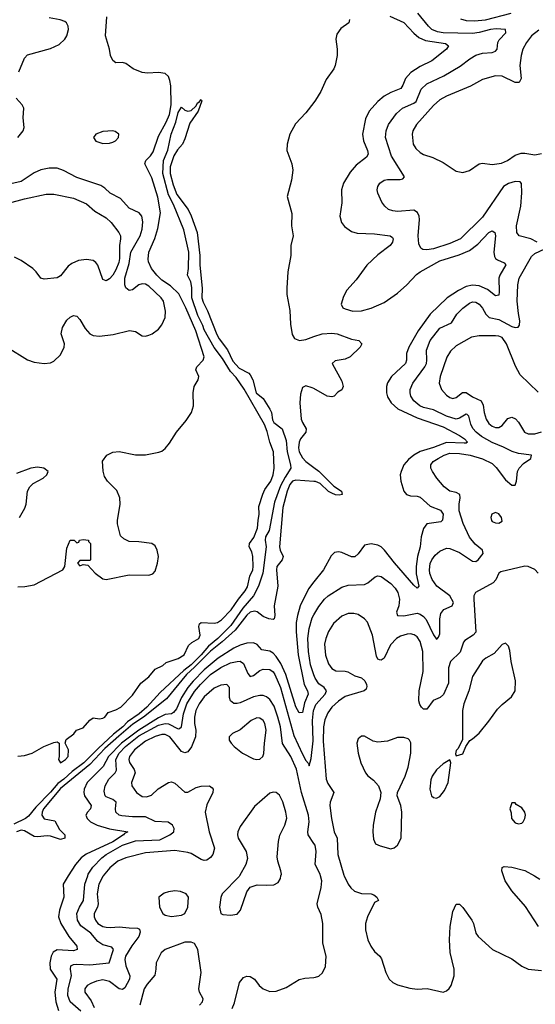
# Model space of a CAD drawing. Header units: inches. Extents: x 1550315 to 1685896, y 510706 to 640504.
# Tile 159 of 256: x 1628201 to 1631353, y 559216 to 565229. Entities that reach past the tile are written whole.
import ezdxf

# ---------------------------------------------------------------- set-up
doc = ezdxf.new("R2010")
doc.units = ezdxf.units.IN
doc.header["$MEASUREMENT"] = 0
for name, color, linetype in [('B6525', 7, 'Continuous'), ('B6526', 7, 'Continuous'), ('B6535', 7, 'Continuous'), ('B6536', 7, 'Continuous')]:
    doc.layers.add(name, color=color, linetype=linetype)

msp = doc.modelspace()

# ---------------------------------------------------------------- linework, layer by layer
at = {"layer": 'B6525', "color": 5}
for points, elevation in [([(1628498.2, 560000), (1628466.2, 559950), (1628471.6, 559870), (1628443.8, 559790), (1628438.4, 559750), (1628452.5, 559710), (1628500.9, 559630), (1628550.2, 559570), (1628552.6, 559550), (1628530, 559543.1), (1628430, 559548.2), (1628406.4, 559533.6), (1628394.3, 559510), (1628384.9, 559470), (1628387.8, 559430), (1628428.1, 559370), (1628416.6, 559290), (1628422, 559230), (1628438.9, 559178.9)], 420), ([(1628574.1, 559174.1), (1628510.6, 559230), (1628496.6, 559270), (1628497.6, 559310), (1628517.1, 559390), (1628511.1, 559430), (1628513.7, 559450), (1628530, 559458.9), (1628550, 559460.9), (1628630, 559456.8), (1628748.2, 559470), (1628775.3, 559550), (1628765.3, 559565.3), (1628710, 559579.8), (1628678.5, 559598.5), (1628636, 559650), (1628576, 559696), (1628553.8, 559730), (1628550.6, 559770), (1628566.4, 559810), (1628591.1, 559850), (1628599.9, 559950), (1628617.1, 560000)], 440), ([(1628712.4, 560000), (1628710, 559997), (1628685.7, 559950), (1628674.8, 559890), (1628680.1, 559830), (1628676, 559810), (1628657.3, 559770), (1628656.8, 559750), (1628664, 559730), (1628679.5, 559710), (1628710, 559691.6), (1628730, 559686), (1628756, 559684), (1628810, 559689.6), (1628870, 559682), (1628921.4, 559681.4), (1628933.7, 559673.7), (1628937.1, 559657.1), (1628930.2, 559630), (1628886.8, 559573.2), (1628848.7, 559510), (1628844.7, 559490), (1628849.6, 559450), (1628874.2, 559390), (1628872.7, 559370), (1628843.3, 559316.7), (1628830, 559306.9), (1628810, 559310.5), (1628750, 559354.3), (1628710, 559365.5), (1628670, 559357.7), (1628636.7, 559343.3), (1628613.4, 559330), (1628598.6, 559310), (1628600.2, 559290), (1628637.9, 559237.9), (1628656.6, 559196.6)], 460), ([(1629544.6, 560000), (1629543, 559997), (1629439.3, 559890), (1629430, 559868.7), (1629422.6, 559810), (1629430, 559771.3), (1629444, 559764), (1629490, 559760.8), (1629530, 559766.7), (1629551.5, 559790), (1629590, 559902), (1629609.2, 559930.8), (1629653.6, 559946.4), (1629710, 559942.8), (1629754.2, 559945.8), (1629780.9, 559959.1), (1629795.3, 559984.7), (1629798.6, 560000)], 480), ([(1629301.3, 559210), (1629319.7, 559230), (1629322.4, 559250), (1629301.3, 559290), (1629296.9, 559310), (1629309.7, 559410.3), (1629290.9, 559550), (1629270, 559587), (1629250, 559595.6), (1629210, 559595.6), (1629090.7, 559550), (1629066.7, 559530), (1629036.5, 559470), (1629034.3, 559430), (1629026.5, 559393.5), (1628980.4, 559339.6), (1628961.7, 559310), (1628935.2, 559210)], 480), ([(1629499.8, 559190), (1629514.9, 559225.1), (1629544.8, 559350), (1629570, 559379.5), (1629590, 559386.7), (1629610, 559386.4), (1629637.1, 559370), (1629666, 559330), (1629690, 559310.3), (1629730, 559294.9), (1629770, 559295.3), (1629830, 559319.3), (1629910, 559366.4), (1629945.3, 559374.7), (1630000, 559380.3)], 460)]:
    msp.add_lwpolyline(points, dxfattribs=dict(at, elevation=elevation))
at = {"layer": 'B6525', "color": 5, "elevation": 480}
msp.add_lwpolyline([(1629150, 559909.5), (1629110, 559903.7), (1629085.5, 559894.5), (1629051.3, 559870), (1629056, 559810), (1629075.8, 559770), (1629090, 559760.8), (1629130, 559752.6), (1629190, 559759.5), (1629210, 559770.6), (1629229.7, 559810), (1629234, 559870), (1629219, 559890), (1629183.9, 559903.9)], close=True, dxfattribs=at)
at = {"layer": 'B6526', "color": 5}
for points, elevation in [([(1628190, 561764.9), (1628233.4, 561766.6), (1628290, 561778.3), (1628465.2, 561870), (1628478, 561890), (1628490, 562002), (1628510, 562050.7), (1628534, 562050), (1628550, 562034), (1628562, 562038), (1628566, 562050), (1628590, 562054.8), (1628622, 562050), (1628622, 562042), (1628634, 562030), (1628634, 561930), (1628630, 561926), (1628570, 561926), (1628554, 561910), (1628570, 561894), (1628590, 561902), (1628618, 561898), (1628662.8, 561850), (1628710, 561814.8), (1628730.9, 561810.9), (1628870, 561838), (1628990, 561836.9), (1629015.8, 561844.2), (1629030, 561862), (1629044, 561910), (1629049.6, 561950), (1629042.4, 561990), (1629030, 562015.1), (1629010, 562029.3), (1628930, 562040.9), (1628870, 562042.7), (1628838, 562058), (1628818, 562078), (1628799.8, 562150), (1628798.7, 562170), (1628815.4, 562270), (1628813.1, 562310), (1628794.9, 562354.9), (1628737.2, 562410), (1628720.1, 562440.1), (1628711.9, 562471.9), (1628707.7, 562532.3), (1628733.2, 562570), (1628771.3, 562588.7), (1628810, 562592.4), (1628910, 562572.6), (1628970, 562572.7), (1629051.4, 562588.6), (1629070, 562594.9), (1629090.6, 562609.4), (1629118, 562642), (1629159.8, 562710), (1629219.5, 562780.5), (1629250.7, 562830), (1629263.7, 562870), (1629262, 562950), (1629267, 562990), (1629291.5, 563030), (1629295.4, 563050), (1629278.3, 563090), (1629284.8, 563110), (1629323.9, 563150), (1629328.1, 563170), (1629278.3, 563330), (1629217.3, 563470), (1629174.3, 563554.3), (1629123.9, 563603.9), (1629070, 563638.4), (1629038.8, 563670), (1629007.9, 563710), (1628989.6, 563749.6), (1628986.9, 563766.9), (1628990.7, 563810), (1629026.7, 563893.3), (1629046, 563954), (1629061.4, 564050), (1629046.3, 564146.3), (1629010, 564262.7), (1628966.6, 564350), (1628972.4, 564370), (1629001.9, 564398.1), (1629017.2, 564422.8), (1629050, 564518.9), (1629096.6, 564603.4), (1629116.6, 564650), (1629126.9, 564710), (1629124.7, 564824.7), (1629118.9, 564858.9), (1629110, 564882.8), (1629090, 564900.2), (1629050, 564906.1), (1628982.4, 564902.4), (1628950, 564906.2), (1628896, 564930), (1628850, 564962.7), (1628830, 564967), (1628790, 564965.6), (1628770, 564980.7), (1628757.3, 565010), (1628750.9, 565050), (1628724.9, 565130), (1628733.2, 565246.8)], 380), ([(1628196.4, 564910), (1628230, 564993.4), (1628250, 565014.6), (1628390, 565053.9), (1628442.9, 565077.1), (1628478, 565110), (1628490, 565130.5), (1628499.8, 565170), (1628497.7, 565190), (1628487.3, 565210), (1628477.8, 565217.8), (1628449.3, 565229.3), (1628381.2, 565241.2)], 420), ([(1628190, 560731.3), (1628230, 560736), (1628278, 560750), (1628348, 560790), (1628410, 560814.8), (1628430, 560818), (1628442, 560810), (1628442.6, 560730), (1628438.4, 560710), (1628450, 560690.7), (1628481, 560710), (1628497.2, 560730), (1628500.5, 560770), (1628479, 560810), (1628486, 560834), (1628531.9, 560868.1), (1628549.6, 560890.4), (1628590, 560904.9), (1628630, 560951.3), (1628650, 560966), (1628690, 560959.3), (1628710, 560963.1), (1628720.9, 560970), (1628741.3, 560998.7), (1628790, 561014), (1628820.4, 561030), (1628890, 561103.5), (1628942, 561178), (1628990, 561215.7), (1629030, 561262.3), (1629075.4, 561284.6), (1629097.5, 561302.5), (1629170, 561326.9), (1629207.3, 561350), (1629232.7, 561407.3), (1629254.3, 561425.7), (1629296.2, 561450), (1629304.2, 561470), (1629296.2, 561523.8), (1629301.1, 561538.9), (1629311.6, 561548.4), (1629390, 561543.3), (1629410, 561548.1), (1629435.9, 561564.1), (1629494.8, 561625.2), (1629538.3, 561690), (1629579.9, 561740.1), (1629593.8, 561766.2), (1629608.5, 561830), (1629625.7, 561870), (1629627.8, 561890), (1629626.7, 561950), (1629620, 561980), (1629604.9, 562010), (1629606, 562030), (1629633.4, 562066.6), (1629655.8, 562124.2), (1629658.2, 562170), (1629666.1, 562210), (1629664.1, 562255.9), (1629687.8, 562332.2), (1629699.7, 562360.3), (1629735.9, 562410), (1629750.7, 562450), (1629757.1, 562490), (1629752.2, 562590), (1629729.8, 562650), (1629714.5, 562714.5), (1629697.2, 562757.2), (1629573.3, 562973.3), (1629524.1, 563044.1), (1629490, 563080.4), (1629440.7, 563160.7), (1629390, 563226.8), (1629330, 563335.8), (1629321.6, 563361.6), (1629290, 563422.6), (1629253.6, 563530), (1629253, 563593), (1629247.9, 563627.9), (1629227.6, 563670), (1629233.7, 563710), (1629236.1, 563810), (1629205.2, 563945.2), (1629141.1, 564101.1), (1629110, 564160.5), (1629076.3, 564290), (1629080.6, 564370), (1629107, 564433), (1629126.7, 564530), (1629156.3, 564603.7), (1629170, 564663.1), (1629190, 564695.5), (1629210, 564676), (1629230, 564671.4), (1629250, 564674.9), (1629278.2, 564701.8), (1629290, 564724), (1629296.5, 564723.5), (1629310, 564741), (1629314.2, 564734.2), (1629292.4, 564670), (1629241.7, 564598.3), (1629210, 564500.9), (1629195.6, 564470), (1629165.2, 564434.8), (1629143, 564397), (1629120.5, 564330), (1629121.8, 564290), (1629140.5, 564220.5), (1629162.7, 564162.7), (1629230.3, 564069.7), (1629250, 564032.2), (1629286, 563930), (1629302.8, 563790), (1629301.8, 563730), (1629316.9, 563590), (1629315.6, 563530), (1629323.8, 563503.8), (1629350, 563450.7), (1629405.9, 563305.9), (1629420.3, 563280.3), (1629472.6, 563212.6), (1629503.9, 563143.9), (1629542, 563102), (1629601.6, 563070), (1629610, 563060.5), (1629626.7, 563030), (1629646.7, 562950), (1629690, 562915.3), (1629731.1, 562850), (1629740.2, 562830), (1629745.9, 562785.9), (1629754.5, 562770), (1629805.4, 562730), (1629830, 562659.1), (1629836.3, 562590), (1629857.3, 562510), (1629859.4, 562490), (1629823.8, 562436.2), (1629796.6, 562383.4), (1629758.1, 562281.9), (1629725.3, 562110), (1629704.1, 562070), (1629702.2, 562050), (1629707.9, 562010), (1629688.1, 561850), (1629660.8, 561770), (1629630.1, 561709.9), (1629565, 561635), (1629491, 561530), (1629412.6, 561450), (1629356.2, 561403.8), (1629311.4, 561350), (1629250.2, 561290), (1629204.8, 561255.2), (1629059.8, 561120.2), (1628978.5, 561030), (1628931.9, 560990), (1628859.9, 560940.1), (1628831.8, 560910), (1628774.9, 560865.1), (1628681.2, 560778.8), (1628594.3, 560690), (1628522.3, 560637.7), (1628471.4, 560590), (1628435.1, 560564.9), (1628390, 560512.1), (1628299.5, 560420.5), (1628255.8, 560364.2), (1628235.9, 560350), (1628164.7, 560315.3)], 360), ([(1628190, 564510.2), (1628222.2, 564550), (1628227.9, 564570), (1628223.1, 564630), (1628226.6, 564690), (1628216, 564710), (1628179.5, 564750)], 420), ([(1630000, 564724.5), (1629950, 564661), (1629886.5, 564593.5), (1629852.9, 564530), (1629836.9, 564470), (1629835.2, 564430), (1629864.5, 564350), (1629871, 564310), (1629862.9, 564250), (1629836.5, 564150), (1629865.2, 564045.2), (1629863.8, 563970), (1629872.6, 563910), (1629859.1, 563850), (1629858.1, 563790), (1629840.1, 563690), (1629834.4, 563590), (1629835.3, 563550), (1629852.4, 563452.4), (1629856.6, 563370), (1629866.3, 563306.3), (1629882.1, 563282.1), (1629911, 563271), (1629950, 563277.1), (1630000, 563294.2)], 380), ([(1628124.6, 563230), (1628250, 563151.7), (1628290, 563138.3), (1628351.3, 563128.7), (1628390, 563134.4), (1628410, 563143.8), (1628450, 563182), (1628473, 563230), (1628475.1, 563250), (1628455.1, 563310), (1628463.1, 563350), (1628490, 563394.4), (1628510, 563412.7), (1628530, 563422), (1628550, 563418), (1628570, 563398), (1628602.3, 563342.3), (1628630, 563311.6), (1628650, 563301.2), (1628690, 563296.5), (1628772.8, 563307.2), (1628872.1, 563332.1), (1628910, 563326), (1628950, 563298.7), (1628970, 563296.9), (1628990, 563301.8), (1629011.3, 563310), (1629050, 563338.3), (1629070, 563364.9), (1629089.8, 563410), (1629092.1, 563450), (1629080.2, 563510), (1629066.5, 563530), (1628990, 563601.2), (1628970, 563613.7), (1628950, 563616.6), (1628930, 563610.3), (1628890, 563580.4), (1628870, 563575.7), (1628850, 563590.9), (1628844.3, 563610), (1628844.4, 563650), (1628870, 563740.7), (1628881.6, 563810), (1628937.2, 563910), (1628950.8, 563950), (1628954.6, 563994.6), (1628948.6, 564028.6), (1628931.3, 564050), (1628870, 564079.1), (1628817, 564137), (1628754.8, 564170), (1628720.9, 564200.9), (1628696.5, 564216.5), (1628550, 564265.6), (1628470, 564308.7), (1628430, 564322.7), (1628382, 564322), (1628330, 564312.9), (1628290, 564293.6), (1628210, 564242), (1628110, 564218)], 420), ([(1628010, 564077), (1628230, 564135.2), (1628364, 564164), (1628410, 564162.9), (1628530, 564139), (1628610, 564104.2), (1628660.3, 564060.3), (1628730, 564018.2), (1628761.5, 563990), (1628808.3, 563930), (1628817.7, 563910), (1628818, 563890), (1628810.5, 563849.5), (1628810.8, 563770), (1628806.6, 563746.6), (1628790, 563701.3), (1628770, 563669), (1628750, 563647.2), (1628730, 563634), (1628710, 563641.6), (1628678.2, 563730), (1628666.5, 563746.5), (1628650, 563758.5), (1628610, 563764.6), (1628561.3, 563758.7), (1628519.4, 563740.6), (1628497, 563723), (1628450, 563665.5), (1628430, 563652.4), (1628350, 563645.5), (1628330, 563650.8), (1628302.4, 563690), (1628282.4, 563710), (1628210, 563758.5), (1628170, 563778.6)], 440), ([(1630000, 562975.9), (1629990, 562981.6), (1629950, 562992.4), (1629930, 562982.6), (1629916.9, 562943.1), (1629914.7, 562890), (1629922.9, 562790), (1629929.7, 562769.7), (1629953.1, 562730), (1629951, 562710), (1629918.8, 562670), (1629909.2, 562650), (1629905.8, 562614.2), (1629910.1, 562590), (1629930, 562552.8), (1629950, 562530.1), (1630000, 562494.4)], 380), ([(1628200.5, 562190), (1628233.7, 562246.3), (1628240.8, 562270), (1628249.8, 562350), (1628263.3, 562376.7), (1628283.7, 562396.3), (1628345.1, 562430), (1628367, 562450), (1628375.1, 562470), (1628349.6, 562489.6), (1628310, 562496), (1628269.6, 562489.6), (1628181.8, 562458.2)], 420), ([(1630000, 562409.3), (1629890, 562416.5), (1629869.1, 562410.9), (1629853, 562390), (1629835.5, 562350), (1629809.5, 562250), (1629790.5, 562010.5), (1629793.9, 561990), (1629812.4, 561950), (1629806.7, 561930), (1629773.9, 561890), (1629770.7, 561870), (1629779.9, 561770), (1629756.8, 561650), (1629761.5, 561590), (1629757.8, 561570), (1629750, 561565.3), (1629724.5, 561570), (1629690, 561584.7), (1629652.1, 561612.1), (1629637, 561617), (1629610, 561610.6), (1629590, 561592.6), (1629518.2, 561501.8), (1629439.2, 561430), (1629366.8, 561373.2), (1629270, 561274.2), (1629220.2, 561230), (1629098.3, 561081.7), (1628958.3, 560970), (1628893.4, 560926.6), (1628806.5, 560853.5), (1628722.6, 560777.4), (1628630, 560681.4), (1628450, 560533.7), (1628347.4, 560410), (1628338, 560390), (1628337.4, 560370), (1628350, 560348.1), (1628416.8, 560336.8), (1628443.7, 560283.7), (1628476.3, 560250), (1628477.3, 560230), (1628450, 560222.9), (1628390, 560243.6), (1628370, 560245.2), (1628310, 560238.4), (1628290, 560241.2), (1628230, 560275.2), (1628210, 560280.3), (1628181.5, 560270)], 380), ([(1630000, 561796), (1629966.4, 561753.6), (1629915, 561650), (1629898.8, 561590), (1629892.1, 561547.9), (1629890.7, 561490), (1629903.9, 561350), (1629940.4, 561170), (1629960.6, 561130), (1629965.1, 561110), (1629943.3, 561056.7), (1629930, 560998.4), (1629910, 560996.4), (1629890, 561033.3), (1629827.7, 561230), (1629796.9, 561296.9), (1629770, 561340.2), (1629750, 561361), (1629730, 561371.6), (1629681.7, 561381.7), (1629652.7, 561412.7), (1629630, 561423), (1629590, 561421), (1629550, 561409.2), (1629510, 561390.8), (1629414.2, 561330), (1629330, 561258.5), (1629262.5, 561190), (1629230, 561150), (1629190.6, 561090), (1629158.9, 561021.1), (1629141.8, 560998.2), (1629129.2, 560990.8), (1629090, 560985.8), (1629050, 560966.4), (1628929.9, 560890.1), (1628824.2, 560810), (1628745.2, 560730), (1628711.5, 560668.5), (1628614.8, 560570), (1628596.1, 560530), (1628594, 560510), (1628598.1, 560490), (1628638.3, 560430), (1628634.8, 560410), (1628616.3, 560390), (1628606, 560370), (1628613, 560350), (1628634.4, 560330), (1628675.8, 560310), (1628750, 560287.4), (1628863, 560270), (1628841, 560259), (1628835, 560250), (1628770, 560207.6), (1628607.9, 560132.1), (1628577.6, 560110), (1628543, 560070), (1628498.2, 560000)], 420), ([(1630000, 561227.4), (1629979.7, 561290), (1629966.4, 561370), (1629962.5, 561450), (1629970, 561511.8), (1629990, 561576.4), (1630000, 561593.8)], 440), ([(1628617.1, 560000), (1628620.6, 560010), (1628647.6, 560052.4), (1628702.9, 560110), (1628729.6, 560130), (1628830, 560187.7), (1628910, 560213.2), (1629058.9, 560221.1), (1629119.7, 560250), (1629144, 560270), (1629145.5, 560290), (1629134.6, 560310), (1629108.4, 560328.4), (1629030, 560332.7), (1628970, 560360.6), (1628890, 560360.1), (1628826.6, 560366.6), (1628810, 560371.1), (1628789.6, 560389.6), (1628786.6, 560410), (1628790.1, 560450.1), (1628770, 560467.1), (1628730, 560482.2), (1628723.2, 560490), (1628716.8, 560516.8), (1628724.1, 560550), (1628745.5, 560590), (1628785, 560630), (1628793.8, 560646.2), (1628789.4, 560710), (1628809.3, 560750), (1628847.8, 560790), (1628930, 560854.7), (1629050, 560920.2), (1629090, 560930.8), (1629110, 560928.3), (1629170, 560898.3), (1629178.9, 560901.1), (1629190.1, 560909.9), (1629203, 560990), (1629223.8, 561050), (1629270, 561125.5), (1629306.1, 561170), (1629367.9, 561230), (1629430, 561272.4), (1629490, 561301.1), (1629530, 561310.5), (1629550, 561310.6), (1629570, 561297.6), (1629596, 561236), (1629610, 561217.8), (1629630, 561223.2), (1629670, 561255.5), (1629690, 561263.6), (1629730, 561260.5), (1629750, 561246.1), (1629761.2, 561230), (1629794.6, 561150), (1629877.6, 560857.6), (1629930, 560743.7), (1629950, 560705.7), (1629966.1, 560686.1), (1629970, 560672.7), (1629983.1, 560716.9), (1629994.4, 560825.6), (1629990.9, 560950), (1629998.1, 561010), (1630000, 561015.1)], 440), ([(1630000, 560197), (1629963.9, 560250), (1629962.2, 560270), (1629969.9, 560330), (1629967.2, 560370), (1629923.1, 560510), (1629892.4, 560652.4), (1629858, 560730), (1629808.2, 560808.2), (1629795.8, 560910), (1629779.8, 560970), (1629756, 561036), (1629730, 561077.5), (1629710, 561093.4), (1629690, 561101.2), (1629670, 561102.8), (1629630, 561092.9), (1629550, 561057), (1629530, 561052), (1629510, 561053.5), (1629489, 561070), (1629484.2, 561090), (1629484, 561150), (1629468.3, 561168.3), (1629430, 561164.2), (1629390, 561145.9), (1629330, 561093.6), (1629298.7, 561050), (1629279, 561010), (1629270.1, 560970), (1629270.7, 560930.7), (1629277.5, 560890), (1629275, 560850), (1629252.1, 560787.9), (1629230, 560758.8), (1629210, 560752.4), (1629190, 560760.7), (1629118.3, 560850), (1629090, 560863.1), (1629070, 560863.5), (1629030, 560852.3), (1628970, 560822.3), (1628903.6, 560770), (1628871.7, 560730), (1628867.7, 560710), (1628872.4, 560692.4), (1628901.2, 560650), (1628906.3, 560630), (1628884.6, 560570), (1628887.4, 560550), (1628914.7, 560510), (1628950, 560485), (1628977.3, 560482.7), (1629007.8, 560492.2), (1629048.1, 560531.9), (1629111.5, 560571.5), (1629130, 560573.8), (1629150, 560566.9), (1629210, 560512), (1629230, 560512.2), (1629279.6, 560540.4), (1629310, 560548.9), (1629362, 560550), (1629378.9, 560538.9), (1629383.8, 560530), (1629382, 560510), (1629345.8, 560434.2), (1629335.9, 560390), (1629358.7, 560270), (1629391.6, 560170), (1629381.7, 560130), (1629368.5, 560111.5), (1629344.7, 560095.3), (1629330, 560094.3), (1629310, 560100.5), (1629250, 560135.9), (1629230, 560142.8), (1629150, 560155), (1628970, 560141.2), (1628850, 560110.4), (1628801.6, 560090), (1628752.1, 560050), (1628712.4, 560000)], 460), ([(1629798.6, 560000), (1629800.7, 560010), (1629798.4, 560030), (1629778.7, 560090), (1629775.8, 560115.8), (1629783.1, 560210), (1629791.6, 560248.4), (1629822.6, 560310), (1629833.4, 560353.4), (1629828.3, 560390), (1629810, 560453.2), (1629790, 560492.7), (1629770, 560509.3), (1629750, 560512), (1629730, 560504.5), (1629636.7, 560423.3), (1629550, 560301.6), (1629534.9, 560270), (1629532.6, 560250), (1629536.9, 560230), (1629586.3, 560150), (1629593.4, 560106.6), (1629583, 560070), (1629544.6, 560000)], 480)]:
    msp.add_lwpolyline(points, dxfattribs=dict(at, elevation=elevation))
for points, elevation in [([(1628770, 564549.6), (1628710, 564547), (1628667.3, 564530), (1628653.4, 564510), (1628666.9, 564486.9), (1628710, 564474), (1628750, 564474.6), (1628770, 564482), (1628787, 564490), (1628805.6, 564510), (1628806.6, 564530), (1628785.8, 564545.8)], 420), ([(1629650, 560965.3), (1629617, 560950), (1629550, 560892.6), (1629502.8, 560870), (1629482, 560850), (1629482, 560830), (1629493.4, 560810), (1629513, 560790), (1629563, 560750), (1629630, 560715.3), (1629650, 560710.4), (1629670, 560712.7), (1629687.3, 560730), (1629692.9, 560747.1), (1629696.8, 560810), (1629708.9, 560890), (1629700.3, 560930), (1629690, 560949.7), (1629670, 560963.9)], 480)]:
    msp.add_lwpolyline(points, close=True, dxfattribs=dict(at, elevation=elevation))
at = {"layer": 'B6535', "color": 5, "elevation": 460}
for points in [[(1630000, 559380.3), (1630010, 559381.3), (1630030, 559388.2), (1630052.3, 559407.7), (1630070, 559446), (1630074.2, 559510), (1630055.3, 559590), (1630054, 559710), (1630043.5, 559763.5), (1630022.9, 559810), (1630019.6, 559830), (1630045.1, 559930), (1630047.8, 559970), (1630040.4, 560000)], [(1630185.5, 560000), (1630209.5, 559949.5), (1630226.4, 559926.4), (1630247.8, 559907.8), (1630290, 559892.1), (1630350.3, 559890.3), (1630365.2, 559885.2), (1630384.7, 559870), (1630394, 559850), (1630370, 559838), (1630327.6, 559750), (1630314.6, 559710), (1630314.7, 559670), (1630329.2, 559610), (1630347.2, 559570), (1630370, 559538), (1630402.4, 559510), (1630413.9, 559493.9), (1630439.1, 559410), (1630460.2, 559370), (1630482, 559350), (1630510, 559334.7), (1630586.3, 559313.7), (1630630, 559309.1), (1630692.8, 559312.8), (1630789.4, 559290.6), (1630810, 559297.3), (1630827.5, 559312.5), (1630838, 559330), (1630857.6, 559390), (1630856.3, 559430), (1630833.2, 559533.2), (1630827.9, 559610), (1630833.3, 559690), (1630850, 559782), (1630870, 559826.8), (1630890, 559826.8), (1630910, 559807.3), (1630964.9, 559730), (1630975.8, 559710), (1630988.8, 559650), (1631003.7, 559630), (1631091.3, 559551.3), (1631210, 559494), (1631270, 559448.5), (1631310, 559430.4), (1631390, 559421.6)], [(1631371.7, 559690), (1631293.9, 559813.9), (1631210, 559909.6), (1631169.7, 559970), (1631158.9, 560000)], [(1631347.4, 560000), (1631381.1, 559981.1)]]:
    msp.add_lwpolyline(points, dxfattribs=at)
at = {"layer": 'B6536', "color": 5}
for points, elevation in [([(1630463.6, 565250), (1630550, 565212.3), (1630610, 565147.7), (1630641.2, 565121.2), (1630682.2, 565102.2), (1630804, 565084), (1630823.1, 565070), (1630811.3, 565050), (1630721.5, 564978.5), (1630650, 564943.2), (1630592.6, 564907.4), (1630558.9, 564870), (1630543.9, 564830), (1630530.9, 564809.1), (1630470, 564785.7), (1630430, 564762.9), (1630391, 564729), (1630338.4, 564670), (1630315.2, 564624.8), (1630297.3, 564530), (1630302.7, 564490), (1630327.9, 564430), (1630331, 564409), (1630321.7, 564390), (1630258.7, 564341.3), (1630221.1, 564298.9), (1630181.1, 564230), (1630167.6, 564190), (1630171.1, 564110), (1630157.8, 564030), (1630168.2, 563990), (1630186.7, 563966.7), (1630230, 563936.5), (1630264.7, 563924.7), (1630370, 563920.9), (1630466, 563910), (1630480, 563900), (1630485.2, 563890), (1630479.2, 563870), (1630465.2, 563850), (1630390, 563794.2), (1630323.2, 563730), (1630258.7, 563641.3), (1630202, 563578), (1630180.5, 563539.5), (1630167.4, 563492.6), (1630177.1, 563470), (1630190, 563463.6), (1630238, 563450), (1630290, 563450.9), (1630350, 563467.3), (1630430, 563502.7), (1630510, 563558.8), (1630568.2, 563610), (1630627, 563673), (1630649.9, 563690.1), (1630770, 563756.7), (1630887.2, 563792.8), (1630950, 563819.5), (1631002.2, 563857.8), (1631070, 563930.1), (1631090, 563940.8), (1631105.3, 563930), (1631109.2, 563910), (1631099.5, 563810), (1631104, 563784), (1631110.8, 563770.8), (1631121.9, 563761.9), (1631163.4, 563743.4), (1631172.1, 563732.1), (1631136.6, 563670), (1631130.1, 563650), (1631133.2, 563566.8), (1631130, 563546.6), (1631110, 563543.5), (1631061.5, 563581.5), (1631010, 563602.9), (1630970, 563607), (1630930, 563600.8), (1630883.6, 563576.4), (1630814.8, 563530), (1630710, 563431.7), (1630637.2, 563330), (1630580.3, 563230), (1630565, 563190), (1630565.5, 563150), (1630559.8, 563130), (1630475, 563050), (1630450, 563011.1), (1630443.7, 562990), (1630442.8, 562950), (1630450, 562926.5), (1630472.7, 562890), (1630512.5, 562852.5), (1630630, 562797.9), (1630790, 562743.4), (1630890.2, 562690), (1630921.2, 562670), (1630939.6, 562650), (1630930, 562643.2), (1630917.8, 562642.2), (1630810, 562646.4), (1630730, 562615.5), (1630648.4, 562591.6), (1630610.2, 562570), (1630577.2, 562542.8), (1630550.2, 562510), (1630532.3, 562470), (1630526.9, 562450), (1630531.3, 562410), (1630550.2, 562350.2), (1630565.7, 562330), (1630590, 562320.7), (1630630, 562320.2), (1630650, 562314), (1630710, 562258.4), (1630774.3, 562234.3), (1630790.1, 562210.1), (1630786.4, 562173.6), (1630776.6, 562163.4), (1630690, 562150.5), (1630670, 562122), (1630656.1, 562070), (1630649.6, 562010), (1630632.3, 561950), (1630625.3, 561890), (1630624.7, 561844.7), (1630640.9, 561770), (1630630, 561758.3), (1630610, 561774.8), (1630491.6, 561911.6), (1630431.5, 561990), (1630410, 562009.3), (1630390, 562019.6), (1630350, 562029.1), (1630310, 562019.3), (1630270, 561967.7), (1630250, 561949), (1630230, 561948.4), (1630170, 561975.6), (1630150, 561978.9), (1630125.5, 561974.5), (1630105.6, 561954.4), (1630058.5, 561870), (1630000, 561796)], 420), ([(1630218, 565230), (1630213.7, 565210), (1630163.7, 565176.3), (1630139.1, 565140.9), (1630134.2, 565110), (1630142, 565050), (1630141.1, 565010), (1630130.3, 564950), (1630122.6, 564930), (1630075.1, 564864.9), (1630042.9, 564790), (1630010, 564737.3), (1630000, 564724.5)], 380), ([(1631364.9, 563870), (1631326.4, 563890), (1631254.4, 563910), (1631240.2, 563930), (1631237.2, 563970), (1631265.6, 564090), (1631271.7, 564171.7), (1631268.9, 564228.9), (1631259.9, 564239.9), (1631230, 564240.5), (1631190, 564228.7), (1631159.3, 564210), (1631030, 564023), (1630895, 563890), (1630830, 563861.5), (1630730, 563830.2), (1630690, 563824.1), (1630666.4, 563826.4), (1630653.8, 563833.8), (1630640.8, 563860.8), (1630636.5, 563910), (1630645.2, 564010), (1630642.8, 564030), (1630632.7, 564052.7), (1630610, 564065.5), (1630510, 564058.6), (1630481.5, 564061.5), (1630456.3, 564070), (1630432.4, 564090), (1630414.8, 564114.8), (1630390.4, 564170), (1630387.2, 564190), (1630390.4, 564210), (1630402.4, 564230), (1630430, 564249.7), (1630450, 564253.5), (1630526.7, 564253.3), (1630542.5, 564257.5), (1630554, 564270), (1630475, 564395), (1630438.4, 564510), (1630441.3, 564550), (1630455.2, 564590), (1630503.8, 564656.2), (1630541.3, 564690), (1630610, 564719.1), (1630625, 564730), (1630655.9, 564804.1), (1630690, 564838), (1630793.1, 564886.9), (1630894.3, 564945.7), (1630952.4, 564990), (1630990, 565011.8), (1631030, 565025), (1631090.1, 565029.9), (1631110, 565036.3), (1631119.6, 565050), (1631124.5, 565090), (1631132.8, 565107.2), (1631172.4, 565150), (1631170.8, 565170), (1631113.9, 565173.9), (1631078.7, 565170), (1631010, 565150.8), (1630970, 565144.6), (1630789.5, 565149.5), (1630754.4, 565154.4), (1630720.7, 565170), (1630699.7, 565190), (1630634.3, 565270)], 440), ([(1630895.3, 565235.3), (1630930, 565224.1), (1630981.8, 565221.8), (1631048.2, 565228.2), (1631205.7, 565270)], 460), ([(1631374.7, 565165.3), (1631330.8, 565130), (1631299.4, 565090), (1631277.4, 565050), (1631267.3, 565010), (1631259.5, 564950), (1631267.1, 564870), (1631253.7, 564846.3), (1631230, 564845.3), (1631150, 564883.5), (1631110, 564886), (1631030, 564863.5), (1630956.1, 564823.9), (1630810, 564762.9), (1630770, 564740.3), (1630730, 564706.2), (1630627.3, 564590), (1630604.7, 564550), (1630601.3, 564530), (1630606.9, 564470), (1630623.6, 564443.6), (1630650, 564419), (1630670, 564406.5), (1630727, 564387), (1630790, 564357.7), (1630870, 564305.2), (1630910, 564296.1), (1630950, 564309.2), (1631010, 564348.1), (1631030, 564352.4), (1631090, 564344.3), (1631145.9, 564354.1), (1631183.5, 564370), (1631230, 564401.4), (1631266.1, 564413.9), (1631290, 564414.6), (1631350, 564405), (1631390, 564412.1)], 460), ([(1630000, 561593.8), (1630030, 561645.8), (1630065.2, 561690), (1630087.2, 561710), (1630170, 561763.2), (1630210, 561775.7), (1630310, 561779.8), (1630330.4, 561790), (1630373.9, 561826.1), (1630390, 561832.6), (1630410, 561828.4), (1630470, 561785.3), (1630497.1, 561757.1), (1630513.7, 561730), (1630524, 561690), (1630518.5, 561650), (1630505, 561610), (1630510.9, 561590.9), (1630548.7, 561588.7), (1630630, 561604.3), (1630650, 561598.7), (1630670, 561584.9), (1630685.9, 561565.9), (1630730, 561472.4), (1630750, 561445.4), (1630753, 561447), (1630762.2, 561457.8), (1630770, 561479), (1630769.4, 561570), (1630776.5, 561603.5), (1630793.4, 561626.6), (1630844.9, 561650), (1630852.8, 561670), (1630830.6, 561710), (1630751.5, 561770), (1630723.3, 561810), (1630707.9, 561847.9), (1630705.4, 561870), (1630711.4, 561908.6), (1630720.8, 561930), (1630741.6, 561958.4), (1630770, 561983.5), (1630810, 562000.7), (1630830, 561999.8), (1630890, 561975.5), (1630970, 561922.4), (1630990, 561920.3), (1631003.1, 561930), (1631033.8, 561970), (1631030.3, 561990), (1630986.2, 562026.2), (1630950, 562069.1), (1630911.5, 562151.5), (1630888.6, 562230), (1630886.8, 562270), (1630893.7, 562310), (1630890.8, 562330), (1630870, 562341.5), (1630830, 562350.8), (1630796.1, 562376.1), (1630751.2, 562430), (1630725.2, 562470), (1630715.5, 562490), (1630714.4, 562510), (1630728.1, 562530), (1630758.6, 562550), (1630795.2, 562570), (1630830, 562581.1), (1630890, 562580.8), (1630955.6, 562570), (1631030, 562548.2), (1631090, 562518.1), (1631114.5, 562494.5), (1631170, 562418.6), (1631210, 562387.4), (1631230, 562386), (1631238.6, 562410), (1631244.4, 562470), (1631253.9, 562490), (1631280.4, 562519.6), (1631326.4, 562550), (1631330.7, 562570), (1631250, 562579.2), (1631211.1, 562591.1), (1631159.4, 562619.4), (1631090, 562647.8), (1631024.7, 562684.7), (1630991.8, 562710), (1630972.2, 562732.2), (1630958.9, 562758.9), (1630947.2, 562807.2), (1630937.1, 562817.1), (1630930, 562820.2), (1630890, 562795.1), (1630870, 562789.7), (1630810, 562807.8), (1630730, 562846.4), (1630670, 562860.1), (1630648.3, 562870), (1630610, 562900.7), (1630592.6, 562930), (1630588.6, 562950), (1630588.6, 562970), (1630604, 563010), (1630677.2, 563110), (1630687.3, 563130), (1630690.6, 563150), (1630687.1, 563210), (1630710, 563270.8), (1630770, 563344.5), (1630841.7, 563378.3), (1630874.2, 563430), (1630910, 563466.8), (1630950, 563498.4), (1630970, 563505.3), (1630990, 563504.4), (1631010, 563492.5), (1631030, 563468.4), (1631049.9, 563429.9), (1631070.9, 563410.9), (1631130, 563397.6), (1631210, 563354.8), (1631230, 563348.5), (1631248.5, 563351.5), (1631256.1, 563363.9), (1631258.9, 563390), (1631250, 563434), (1631243.1, 563510), (1631245.8, 563610), (1631254.8, 563650), (1631330, 563783.9), (1631350, 563802), (1631410.6, 563830)], 440), ([(1630000, 563294.2), (1630050, 563311.3), (1630110, 563315.6), (1630141.3, 563310), (1630230, 563279), (1630274, 563270), (1630292.7, 563250), (1630283.1, 563230), (1630221.3, 563170), (1630190, 563155), (1630130, 563146.3), (1630110.4, 563130), (1630170, 563021.6), (1630178, 562990), (1630170.3, 562969.7), (1630145.3, 562954.7), (1630124, 562930), (1630110, 562925.1), (1630080.7, 562930), (1630000, 562975.9)], 380), ([(1631370, 562955.4), (1631261.1, 563061.1), (1631232.8, 563112.8), (1631177.5, 563250), (1631150, 563287.8), (1631130, 563296.5), (1631110, 563298.6), (1631010, 563299.4), (1630962.4, 563290), (1630870, 563237.6), (1630834.2, 563205.8), (1630811.8, 563168.2), (1630771.7, 563050), (1630765, 563010), (1630779.7, 562970), (1630810, 562935.8), (1630830, 562922.2), (1630850, 562915.5), (1630870, 562921.6), (1630908.1, 562951.9), (1630930, 562953.1), (1630970, 562926.1), (1631021.5, 562901.5), (1631034.5, 562874.5), (1631040.1, 562830), (1631052.6, 562790), (1631070, 562763.2), (1631090, 562746.4), (1631110, 562738.2), (1631130, 562738), (1631149.7, 562750), (1631185.4, 562794.6), (1631210, 562802.6), (1631232.5, 562792.5), (1631251.3, 562771.3), (1631287.9, 562710), (1631310, 562699.2), (1631350, 562700.6), (1631390, 562712.3)], 460), ([(1630000, 562494.4), (1630030, 562472.9), (1630120.8, 562380.8), (1630168.4, 562350), (1630172.7, 562330), (1630154.4, 562325.6), (1630132.5, 562327.5), (1630110, 562337.4), (1630090, 562348.5), (1630037.1, 562397.1), (1630010, 562408.7), (1630000, 562409.3)], 380), ([(1631370, 561849.7), (1631350, 561872), (1631310, 561889.8), (1631290, 561890.8), (1631143.1, 561856.9), (1631130, 561849.6), (1631111, 561809), (1631096.5, 561790), (1630988.5, 561731.5), (1630978, 561710), (1630977.4, 561690), (1630990.6, 561489.4), (1630974.3, 561470), (1630921.6, 561438.4), (1630913.4, 561426.6), (1630893.6, 561366.4), (1630834.5, 561310), (1630822.4, 561270), (1630823.5, 561176.5), (1630792, 561108), (1630770.7, 561089.3), (1630729.2, 561070.8), (1630690, 561017.4), (1630670, 561019.2), (1630657.7, 561030), (1630646.5, 561046.5), (1630640.2, 561070), (1630643.7, 561130), (1630667.7, 561247.7), (1630665.4, 561370), (1630650, 561432.4), (1630630, 561459.8), (1630612.3, 561472.3), (1630590, 561478), (1630570, 561476.2), (1630530, 561464), (1630504, 561450), (1630469, 561411), (1630430, 561329.5), (1630410, 561317), (1630400.1, 561320.1), (1630390, 561323.7), (1630382, 561342), (1630358.8, 561470), (1630327.3, 561550), (1630310, 561571), (1630270, 561596.8), (1630243, 561603), (1630210, 561603.1), (1630170, 561586.6), (1630118.8, 561541.2), (1630090, 561493.3), (1630072.6, 561450), (1630064.7, 561415.3), (1630070, 561348), (1630090, 561295.3), (1630110, 561266), (1630133.3, 561253.3), (1630190, 561251), (1630206.2, 561246.2), (1630250, 561222.7), (1630290.2, 561210.2), (1630311.5, 561191.5), (1630322.2, 561170), (1630323.6, 561156.4), (1630319, 561141), (1630308, 561130), (1630190, 561095.2), (1630150, 561067.9), (1630110, 561029.8), (1630084, 560996), (1630067.4, 560952.6), (1630059.4, 560910), (1630056.7, 560823.3), (1630075.7, 560590), (1630084.6, 560564.6), (1630121.1, 560510), (1630099.5, 560450), (1630097.5, 560430), (1630106.7, 560350), (1630123.6, 560270), (1630141.3, 560230), (1630147, 560130), (1630183.7, 560003.7), (1630185.5, 560000)], 460), ([(1630000, 561015.1), (1630012.5, 561047.5), (1630068.6, 561110), (1630075.9, 561130), (1630062.3, 561150), (1630030, 561172.9), (1630006.7, 561206.7), (1630000, 561227.4)], 440), ([(1630040.4, 560000), (1630038, 560010), (1630008.2, 560070), (1630014, 560150), (1630006.9, 560186.9), (1630000, 560197)], 460), ([(1631158.9, 560000), (1631148, 560030), (1631149.6, 560050.4), (1631162, 560058), (1631210, 560054.4), (1631290, 560032.2), (1631347.4, 560000)], 460)]:
    msp.add_lwpolyline(points, dxfattribs=dict(at, elevation=elevation))
for points, elevation in [([(1631110, 562219.3), (1631086.8, 562210), (1631080.7, 562190), (1631084.9, 562170), (1631090, 562165.5), (1631110, 562155.5), (1631130, 562154), (1631150, 562166), (1631146, 562190), (1631130, 562212.3)], 460), ([(1631170, 561421.2), (1631150, 561414), (1631101.7, 561358.3), (1631050.2, 561329.8), (1631030, 561313.6), (1630970, 561218), (1630945.8, 561130), (1630915.5, 561050), (1630907.8, 561010), (1630907.9, 560832.1), (1630882, 560778), (1630870, 560766), (1630865.4, 560745.4), (1630870, 560734), (1630910, 560744.7), (1630928.7, 560791.3), (1630952.7, 560827.3), (1630970, 560836.3), (1631010, 560872.4), (1631070, 560944.9), (1631122, 561018), (1631150, 561047.2), (1631207.1, 561092.9), (1631229.7, 561130), (1631231.6, 561191.6), (1631205.1, 561310), (1631197.4, 561377.4), (1631190, 561404)], 480), ([(1630290, 560854), (1630270, 560838), (1630262.8, 560810), (1630270.6, 560750), (1630286.4, 560690), (1630314.9, 560630), (1630330.3, 560610.3), (1630364, 560584), (1630394.9, 560550), (1630408.5, 560510), (1630405.3, 560470), (1630376.9, 560390), (1630361.8, 560310), (1630359.2, 560270), (1630363.4, 560223.4), (1630376.9, 560196.9), (1630404.2, 560184.2), (1630470, 560165.8), (1630490, 560171.5), (1630510, 560187.4), (1630532.7, 560230), (1630537.2, 560390), (1630532.1, 560430), (1630509.6, 560490), (1630511.2, 560510), (1630557.3, 560610), (1630576, 560664), (1630593.1, 560750), (1630592.1, 560812.1), (1630584.5, 560830), (1630576.6, 560836.6), (1630550, 560844.7), (1630510, 560844.7), (1630450, 560823), (1630390, 560816.3), (1630362.6, 560822.6), (1630310, 560853.2)], 480), ([(1630830, 560708), (1630790, 560685.1), (1630750, 560648.2), (1630722.8, 560610), (1630714.1, 560585.9), (1630708.5, 560530), (1630719.6, 560490), (1630730, 560478.9), (1630750, 560475.2), (1630770, 560484), (1630798, 560522), (1630819.8, 560570), (1630837.2, 560690)], 480), ([(1631230, 560446), (1631210, 560446), (1631198, 560410), (1631205.4, 560385.4), (1631206.8, 560350), (1631230, 560324), (1631250, 560318.8), (1631270, 560322.8), (1631279, 560330), (1631289, 560350), (1631292.3, 560370), (1631289, 560390), (1631270, 560415.3), (1631236.4, 560436.4)], 480)]:
    msp.add_lwpolyline(points, close=True, dxfattribs=dict(at, elevation=elevation))

doc.saveas('drawing.dxf')
